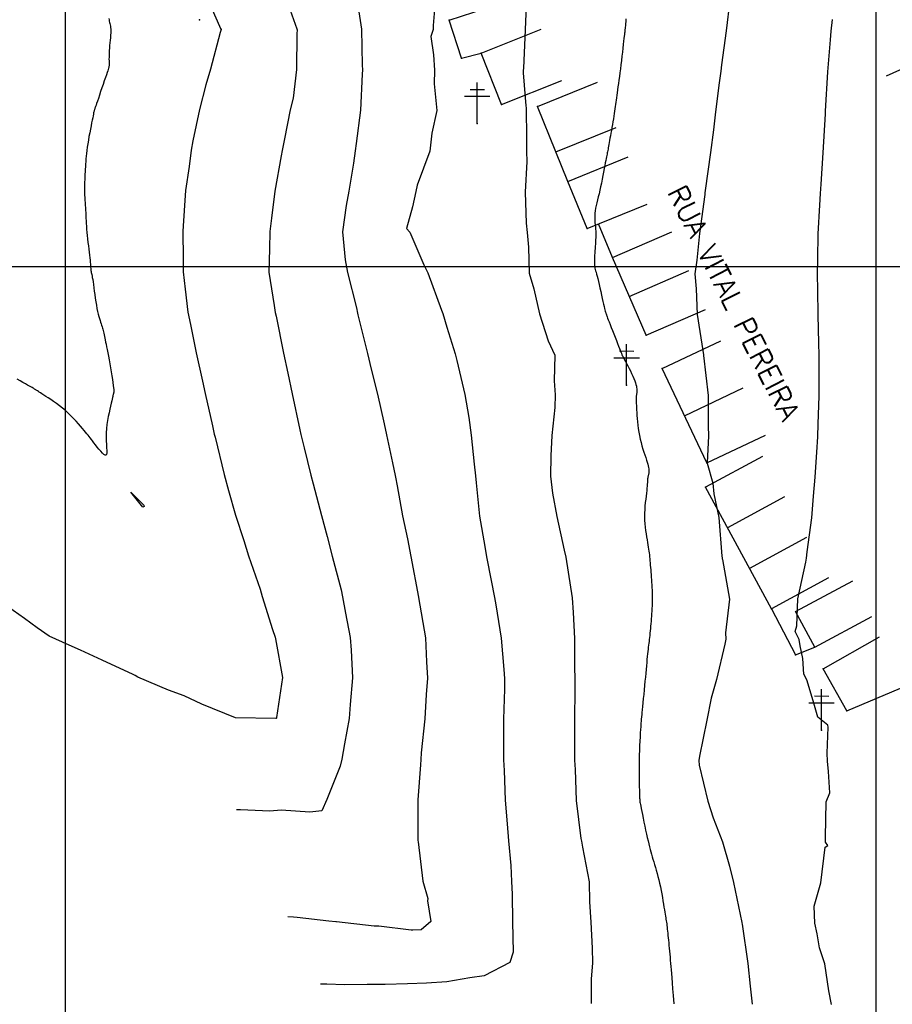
# Model space of a CAD drawing. Header units: millimetres. Extents: x 196436 to 199900, y 8705373 to 8708636.
# Tile 123 of 238: x 198294 to 198402, y 8706209 to 8706330. Entities that reach past the tile are written whole.
import ezdxf
from ezdxf.enums import TextEntityAlignment as Align

# ---------------------------------------------------------------- set-up
doc = ezdxf.new("R2010")
doc.units = ezdxf.units.MM
doc.header["$LTSCALE"] = 5
for name, color, linetype in [('$CURVAS1', 30, 'Continuous'), ('$CURVAS2', 40, 'Continuous'), ('CASA', 6, 'Continuous'), ('CERCA', 3, 'CERCA_LINE'), ('MALHA', 9, 'Continuous'), ('POSTE', 3, 'Continuous'), ('TXT_NRUA', 3, 'Continuous')]:
    doc.layers.add(name, color=color, linetype=linetype)
doc.styles.add('GEOSIS', font='ROMANS.SHX')
doc.linetypes.add('CERCA_LINE', pattern='A,0.5,-0.2,["X",Standard,S=0.1,R=0,X=-0.1,Y=-0.05],-0.25', length=0.95)

# ---------------------------------------------------------------- blocks, each defined once
blk = doc.blocks.new('A$C09C844D8')
at = {"layer": 'CASA'}
for points in [[(0, 8), (0, 0)], [(0, 8), (5, 8)], [(5, 8), (5, 0)]]:
    blk.add_lwpolyline(points, dxfattribs=at)
blk = doc.blocks.new('C')
at = {"layer": 'CASA'}
blk.add_lwpolyline([(0, 0), (0, 8)], dxfattribs=at)

msp = doc.modelspace()

# ---------------------------------------------------------------- linework, layer by layer
at = {"layer": '$CURVAS1'}
for points in [[(198318.151, 8706331.697, 700), (198319.046, 8706329.629, 700), (198319.192, 8706329.347, 700), (198319.258, 8706329.244, 700), (198319.14, 8706328.873, 700), (198317.931, 8706324.353, 700), (198317.357, 8706322.389, 700), (198316.569, 8706319.359, 700), (198315.777, 8706315.496, 700), (198315.565, 8706314.363, 700), (198315.311, 8706312.326, 700), (198314.877, 8706309.366, 700), (198314.726, 8706307.533, 700), (198314.511, 8706304.367, 700), (198314.582, 8706300.97, 700), (198314.582, 8706299.367, 700), (198314.837, 8706297.219, 700), (198315.168, 8706294.364, 700), (198315.483, 8706292.84, 700), (198316.193, 8706289.36, 700), (198316.971, 8706285.87, 700), (198317.301, 8706284.355, 700), (198318.192, 8706280.346, 700), (198318.414, 8706279.35, 700), (198318.502, 8706278.985, 700), (198319.637, 8706274.345, 700), (198320.183, 8706272.399, 700), (198321.037, 8706269.339, 700), (198322.065, 8706266.208, 700), (198322.645, 8706264.331, 700), (198324.05, 8706260.222, 700), (198324.325, 8706259.324, 700), (198325.605, 8706255.269, 700), (198325.901, 8706254.317, 700), (198325.972, 8706254.11, 700), (198326.828, 8706249.313, 700), (198326.083, 8706244.417, 700), (198326.071, 8706244.316, 700), (198326.054, 8706244.271, 700), (198326.01, 8706244.274, 700), (198321.032, 8706244.338, 700), (198321.032, 8706244.338, 700), (198321.032, 8706244.338, 700), (198316.883, 8706246.044, 700), (198314.69, 8706247.075, 700), (198312.75, 8706247.78, 700), (198308.982, 8706249.391, 700), (198308.645, 8706249.573, 700), (198308.408, 8706249.689, 700), (198304.591, 8706251.467, 700), (198301.924, 8706252.712, 700), (198300.514, 8706253.314, 700), (198298.031, 8706254.439, 700), (198296.583, 8706255.45, 700), (198294.999, 8706256.626, 700), (198292.907, 8706258.091, 700)], [(198369.182, 8706330.546, 705), (198369.15, 8706330.202, 705), (198369.124, 8706329.922, 705), (198369.104, 8706329.7, 705), (198369.088, 8706329.529, 705), (198369.075, 8706329.401, 705), (198369.066, 8706329.307, 705), (198369.06, 8706329.239, 705), (198369.054, 8706329.189, 705), (198369.05, 8706329.15, 705), (198369.046, 8706329.113, 705), (198369.041, 8706329.068, 705), (198369.034, 8706329.007, 705), (198369.024, 8706328.921, 705), (198369.01, 8706328.8, 705), (198368.991, 8706328.636, 705), (198368.967, 8706328.419, 705), (198368.935, 8706328.141, 705), (198368.896, 8706327.795, 705), (198368.851, 8706327.39, 705), (198368.799, 8706326.938, 705), (198368.743, 8706326.45, 705), (198368.684, 8706325.939, 705), (198368.622, 8706325.416, 705), (198368.559, 8706324.892, 705), (198368.495, 8706324.38, 705), (198368.432, 8706323.889, 705), (198368.37, 8706323.422, 705), (198368.31, 8706322.978, 705), (198368.252, 8706322.558, 705), (198368.197, 8706322.162, 705), (198368.145, 8706321.789, 705), (198368.095, 8706321.441, 705), (198368.05, 8706321.116, 705), (198368.009, 8706320.815, 705), (198367.97, 8706320.532, 705), (198367.934, 8706320.261, 705), (198367.898, 8706319.997, 705), (198367.861, 8706319.732, 705), (198367.822, 8706319.462, 705), (198367.78, 8706319.179, 705), (198367.733, 8706318.879, 705), (198367.681, 8706318.557, 705), (198367.625, 8706318.217, 705), (198367.566, 8706317.865, 705), (198367.504, 8706317.507, 705), (198367.442, 8706317.148, 705), (198367.38, 8706316.796, 705), (198367.321, 8706316.455, 705), (198367.264, 8706316.132, 705), (198367.211, 8706315.831, 705), (198367.163, 8706315.553, 705), (198367.118, 8706315.297, 705), (198367.076, 8706315.061, 705), (198367.037, 8706314.844, 705), (198367.001, 8706314.646, 705), (198366.967, 8706314.465, 705), (198366.935, 8706314.301, 705), (198366.905, 8706314.15, 705), (198366.874, 8706314.006, 705), (198366.843, 8706313.86, 705), (198366.809, 8706313.703, 705), (198366.772, 8706313.527, 705), (198366.731, 8706313.323, 705), (198366.683, 8706313.082, 705), (198366.629, 8706312.795, 705), (198366.566, 8706312.457, 705), (198366.496, 8706312.075, 705), (198366.419, 8706311.659, 705), (198366.336, 8706311.218, 705), (198366.248, 8706310.763, 705), (198366.155, 8706310.302, 705), (198366.059, 8706309.847, 705), (198365.961, 8706309.407, 705), (198365.861, 8706308.989, 705), (198365.762, 8706308.594, 705), (198365.667, 8706308.22, 705), (198365.578, 8706307.864, 705), (198365.498, 8706307.525, 705), (198365.43, 8706307.199, 705), (198365.377, 8706306.886, 705), (198365.341, 8706306.583, 705), (198365.323, 8706306.287, 705), (198365.322, 8706305.999, 705), (198365.333, 8706305.716, 705), (198365.354, 8706305.439, 705), (198365.379, 8706305.166, 705), (198365.406, 8706304.897, 705), (198365.43, 8706304.631, 705), (198365.449, 8706304.366, 705), (198365.458, 8706304.103, 705), (198365.459, 8706303.84, 705), (198365.453, 8706303.577, 705), (198365.442, 8706303.313, 705), (198365.426, 8706303.047, 705), (198365.406, 8706302.778, 705), (198365.385, 8706302.506, 705), (198365.364, 8706302.23, 705), (198365.343, 8706301.95, 705), (198365.324, 8706301.669, 705), (198365.308, 8706301.391, 705), (198365.296, 8706301.119, 705), (198365.289, 8706300.858, 705), (198365.287, 8706300.61, 705), (198365.292, 8706300.381, 705), (198365.304, 8706300.172, 705), (198365.325, 8706299.987, 705), (198365.355, 8706299.817, 705), (198365.393, 8706299.651, 705), (198365.439, 8706299.48, 705), (198365.493, 8706299.292, 705), (198365.556, 8706299.078, 705), (198365.627, 8706298.827, 705), (198365.705, 8706298.529, 705), (198365.791, 8706298.178, 705), (198365.883, 8706297.783, 705), (198365.978, 8706297.361, 705), (198366.073, 8706296.925, 705), (198366.168, 8706296.491, 705), (198366.258, 8706296.074, 705), (198366.343, 8706295.687, 705), (198366.419, 8706295.346, 705), (198366.485, 8706295.063, 705), (198366.541, 8706294.833, 705), (198366.588, 8706294.649, 705), (198366.628, 8706294.506, 705), (198366.661, 8706294.395, 705), (198366.688, 8706294.309, 705), (198366.711, 8706294.243, 705), (198366.73, 8706294.187, 705), (198366.746, 8706294.136, 705), (198366.764, 8706294.082, 705), (198366.786, 8706294.014, 705), (198366.816, 8706293.926, 705), (198366.858, 8706293.808, 705), (198366.915, 8706293.652, 705), (198366.991, 8706293.449, 705), (198367.09, 8706293.19, 705), (198367.213, 8706292.872, 705), (198367.356, 8706292.506, 705), (198367.512, 8706292.108, 705), (198367.675, 8706291.693, 705), (198367.84, 8706291.277, 705), (198367.998, 8706290.875, 705), (198368.145, 8706290.505, 705), (198368.274, 8706290.18, 705), (198368.379, 8706289.913, 705), (198368.463, 8706289.702, 705), (198368.527, 8706289.538, 705), (198368.576, 8706289.414, 705), (198368.611, 8706289.324, 705), (198368.635, 8706289.261, 705), (198368.652, 8706289.217, 705), (198368.663, 8706289.185, 705), (198368.672, 8706289.159, 705), (198368.68, 8706289.137, 705), (198368.685, 8706289.12, 705), (198368.69, 8706289.106, 705), (198368.694, 8706289.095, 705), (198368.697, 8706289.086, 705), (198368.7, 8706289.078, 705), (198368.703, 8706289.072, 705), (198368.707, 8706289.064, 705), (198368.715, 8706289.052, 705), (198368.73, 8706289.027, 705), (198368.754, 8706288.985, 705), (198368.791, 8706288.918, 705), (198368.844, 8706288.822, 705), (198368.916, 8706288.69, 705), (198369.009, 8706288.516, 705), (198369.126, 8706288.297, 705), (198369.263, 8706288.038, 705), (198369.412, 8706287.751, 705), (198369.569, 8706287.443, 705), (198369.727, 8706287.124, 705), (198369.881, 8706286.804, 705), (198370.025, 8706286.492, 705), (198370.152, 8706286.197, 705), (198370.258, 8706285.927, 705), (198370.344, 8706285.683, 705), (198370.412, 8706285.462, 705), (198370.464, 8706285.264, 705), (198370.5, 8706285.087, 705), (198370.524, 8706284.931, 705), (198370.537, 8706284.793, 705), (198370.541, 8706284.673, 705), (198370.538, 8706284.568, 705), (198370.529, 8706284.476, 705), (198370.516, 8706284.391, 705), (198370.5, 8706284.311, 705), (198370.483, 8706284.23, 705), (198370.467, 8706284.144, 705), (198370.452, 8706284.05, 705), (198370.441, 8706283.944, 705), (198370.435, 8706283.821, 705), (198370.433, 8706283.68, 705), (198370.435, 8706283.517, 705), (198370.441, 8706283.332, 705), (198370.45, 8706283.122, 705), (198370.463, 8706282.885, 705), (198370.477, 8706282.62, 705), (198370.494, 8706282.323, 705), (198370.513, 8706281.995, 705), (198370.535, 8706281.639, 705), (198370.562, 8706281.258, 705), (198370.597, 8706280.859, 705), (198370.64, 8706280.444, 705), (198370.693, 8706280.02, 705), (198370.759, 8706279.59, 705), (198370.838, 8706279.159, 705), (198370.933, 8706278.731, 705), (198371.04, 8706278.31, 705), (198371.154, 8706277.9, 705), (198371.273, 8706277.505, 705), (198371.392, 8706277.127, 705), (198371.507, 8706276.771, 705), (198371.614, 8706276.439, 705), (198371.71, 8706276.137, 705), (198371.792, 8706275.866, 705), (198371.859, 8706275.625, 705), (198371.913, 8706275.411, 705), (198371.954, 8706275.223, 705), (198371.983, 8706275.057, 705), (198372.002, 8706274.911, 705), (198372.01, 8706274.784, 705), (198372.01, 8706274.672, 705), (198372.003, 8706274.573, 705), (198371.989, 8706274.484, 705), (198371.97, 8706274.402, 705), (198371.948, 8706274.322, 705), (198371.924, 8706274.241, 705), (198371.901, 8706274.156, 705), (198371.88, 8706274.063, 705), (198371.861, 8706273.959, 705), (198371.847, 8706273.84, 705), (198371.836, 8706273.704, 705), (198371.827, 8706273.548, 705), (198371.817, 8706273.369, 705), (198371.805, 8706273.165, 705), (198371.789, 8706272.933, 705), (198371.768, 8706272.671, 705), (198371.738, 8706272.376, 705), (198371.701, 8706272.047, 705), (198371.658, 8706271.687, 705), (198371.612, 8706271.301, 705), (198371.568, 8706270.894, 705), (198371.528, 8706270.47, 705), (198371.497, 8706270.035, 705), (198371.477, 8706269.594, 705), (198371.473, 8706269.151, 705), (198371.486, 8706268.71, 705), (198371.514, 8706268.276, 705), (198371.555, 8706267.851, 705), (198371.606, 8706267.439, 705), (198371.662, 8706267.044, 705), (198371.721, 8706266.668, 705), (198371.781, 8706266.315, 705), (198371.836, 8706265.988, 705), (198371.887, 8706265.689, 705), (198371.931, 8706265.415, 705), (198371.97, 8706265.159, 705), (198372.005, 8706264.917, 705), (198372.037, 8706264.683, 705), (198372.065, 8706264.453, 705), (198372.091, 8706264.22, 705), (198372.116, 8706263.98, 705), (198372.14, 8706263.729, 705), (198372.163, 8706263.466, 705), (198372.185, 8706263.193, 705), (198372.207, 8706262.91, 705), (198372.229, 8706262.619, 705), (198372.251, 8706262.32, 705), (198372.273, 8706262.015, 705), (198372.295, 8706261.705, 705), (198372.317, 8706261.39, 705), (198372.339, 8706261.072, 705), (198372.36, 8706260.751, 705), (198372.379, 8706260.428, 705), (198372.395, 8706260.103, 705), (198372.408, 8706259.777, 705), (198372.416, 8706259.451, 705), (198372.42, 8706259.125, 705), (198372.418, 8706258.801, 705), (198372.411, 8706258.478, 705), (198372.399, 8706258.156, 705), (198372.384, 8706257.836, 705), (198372.366, 8706257.517, 705), (198372.344, 8706257.2, 705), (198372.321, 8706256.885, 705), (198372.297, 8706256.571, 705), (198372.272, 8706256.26, 705), (198372.246, 8706255.952, 705), (198372.22, 8706255.65, 705), (198372.193, 8706255.353, 705), (198372.166, 8706255.065, 705), (198372.138, 8706254.785, 705), (198372.11, 8706254.517, 705), (198372.082, 8706254.261, 705), (198372.053, 8706254.017, 705), (198372.024, 8706253.781, 705), (198371.995, 8706253.549, 705), (198371.965, 8706253.314, 705), (198371.935, 8706253.071, 705), (198371.904, 8706252.815, 705), (198371.873, 8706252.54, 705), (198371.84, 8706252.242, 705), (198371.807, 8706251.915, 705), (198371.773, 8706251.559, 705), (198371.737, 8706251.176, 705), (198371.7, 8706250.766, 705), (198371.66, 8706250.329, 705), (198371.618, 8706249.867, 705), (198371.574, 8706249.38, 705), (198371.527, 8706248.869, 705), (198371.476, 8706248.336, 705), (198371.424, 8706247.793, 705), (198371.372, 8706247.251, 705), (198371.32, 8706246.723, 705), (198371.27, 8706246.222, 705), (198371.224, 8706245.759, 705), (198371.183, 8706245.347, 705), (198371.148, 8706244.999, 705), (198371.12, 8706244.723, 705), (198371.099, 8706244.513, 705), (198371.083, 8706244.361, 705), (198371.072, 8706244.256, 705), (198371.065, 8706244.189, 705), (198371.061, 8706244.151, 705), (198371.059, 8706244.132, 705), (198371.058, 8706244.123, 705), (198371.057, 8706244.115, 705), (198371.056, 8706244.097, 705), (198371.053, 8706244.06, 705), (198371.049, 8706243.995, 705), (198371.041, 8706243.892, 705), (198371.031, 8706243.741, 705), (198371.017, 8706243.532, 705), (198370.998, 8706243.257, 705), (198370.974, 8706242.907, 705), (198370.947, 8706242.492, 705), (198370.918, 8706242.019, 705), (198370.888, 8706241.499, 705), (198370.86, 8706240.943, 705), (198370.835, 8706240.36, 705), (198370.814, 8706239.759, 705), (198370.799, 8706239.152, 705), (198370.791, 8706238.548, 705), (198370.79, 8706237.955, 705), (198370.793, 8706237.381, 705), (198370.801, 8706236.837, 705), (198370.811, 8706236.329, 705), (198370.823, 8706235.866, 705), (198370.835, 8706235.457, 705), (198370.846, 8706235.111, 705), (198370.855, 8706234.832, 705), (198370.862, 8706234.615, 705), (198370.867, 8706234.452, 705), (198370.871, 8706234.334, 705), (198370.874, 8706234.251, 705), (198370.876, 8706234.195, 705), (198370.878, 8706234.158, 705), (198370.88, 8706234.131, 705), (198370.883, 8706234.105, 705), (198370.887, 8706234.07, 705), (198370.896, 8706234.018, 705), (198370.91, 8706233.939, 705), (198370.932, 8706233.824, 705), (198370.963, 8706233.665, 705), (198371.005, 8706233.45, 705), (198371.06, 8706233.173, 705), (198371.13, 8706232.826, 705), (198371.212, 8706232.421, 705), (198371.303, 8706231.972, 705), (198371.401, 8706231.494, 705), (198371.503, 8706231.001, 705), (198371.607, 8706230.509, 705), (198371.71, 8706230.031, 705), (198371.809, 8706229.583, 705), (198371.902, 8706229.174, 705), (198371.991, 8706228.802, 705), (198372.076, 8706228.459, 705), (198372.159, 8706228.138, 705), (198372.242, 8706227.832, 705), (198372.326, 8706227.533, 705), (198372.414, 8706227.233, 705), (198372.505, 8706226.926, 705), (198372.602, 8706226.606, 705), (198372.703, 8706226.271, 705), (198372.808, 8706225.922, 705), (198372.914, 8706225.558, 705), (198373.02, 8706225.179, 705), (198373.125, 8706224.786, 705), (198373.228, 8706224.379, 705), (198373.327, 8706223.958, 705), (198373.421, 8706223.523, 705), (198373.51, 8706223.082, 705), (198373.593, 8706222.64, 705), (198373.67, 8706222.206, 705), (198373.742, 8706221.787, 705), (198373.808, 8706221.389, 705), (198373.868, 8706221.02, 705), (198373.922, 8706220.687, 705), (198373.971, 8706220.394, 705), (198374.014, 8706220.138, 705), (198374.052, 8706219.911, 705), (198374.087, 8706219.705, 705), (198374.118, 8706219.514, 705), (198374.148, 8706219.331, 705), (198374.175, 8706219.148, 705), (198374.202, 8706218.959, 705), (198374.228, 8706218.757, 705), (198374.255, 8706218.542, 705), (198374.282, 8706218.312, 705), (198374.309, 8706218.067, 705), (198374.336, 8706217.808, 705), (198374.364, 8706217.534, 705), (198374.393, 8706217.245, 705), (198374.423, 8706216.94, 705), (198374.454, 8706216.62, 705), (198374.485, 8706216.285, 705), (198374.518, 8706215.939, 705), (198374.551, 8706215.582, 705), (198374.583, 8706215.215, 705), (198374.616, 8706214.842, 705), (198374.649, 8706214.463, 705), (198374.681, 8706214.08, 705), (198374.713, 8706213.691, 705), (198374.746, 8706213.278, 705), (198374.781, 8706212.82, 705), (198374.822, 8706212.295, 705), (198374.868, 8706211.683, 705), (198374.924, 8706210.961, 705), (198374.989, 8706210.107, 705), (198375.066, 8706209.101, 705)]]:
    msp.add_polyline3d(points, dxfattribs=at)
at = {"layer": '$CURVAS2'}
for points in [[(198335.929, 8706333.289, 702), (198336.581, 8706329.271, 702), (198336.664, 8706324.83, 702), (198336.686, 8706324.271, 702), (198336.652, 8706323.727, 702), (198336.424, 8706319.272, 702), (198335.902, 8706315.155, 702), (198335.795, 8706314.274, 702), (198335.57, 8706312.752, 702), (198335.006, 8706309.278, 702), (198334.694, 8706307.51, 702), (198334.209, 8706304.281, 702), (198334.546, 8706300.812, 702), (198334.848, 8706299.278, 702), (198335.929, 8706294.923, 702), (198336.076, 8706294.273, 702), (198336.129, 8706294.031, 702), (198337.316, 8706289.267, 702), (198337.76, 8706287.343, 702), (198338.54, 8706284.262, 702), (198339.364, 8706280.604, 702), (198339.666, 8706279.257, 702), (198340.389, 8706275.816, 702), (198340.726, 8706274.252, 702), (198340.85, 8706273.621, 702), (198340.893, 8706273.357, 702), (198340.954, 8706272.977, 702), (198341.629, 8706269.248, 702), (198342.224, 8706266.437, 702), (198342.645, 8706264.244, 702), (198343.605, 8706259.254, 702), (198343.607, 8706259.24, 702), (198343.613, 8706259.208, 702), (198344.464, 8706254.236, 702), (198344.577, 8706251.264, 702), (198344.698, 8706249.235, 702), (198344.555, 8706247.215, 702), (198344.366, 8706244.236, 702), (198343.925, 8706240.061, 702), (198343.869, 8706239.238, 702), (198343.837, 8706238.577, 702), (198343.505, 8706234.24, 702), (198343.527, 8706229.361, 702), (198343.53, 8706229.24, 702), (198343.55, 8706229.07, 702), (198344.123, 8706224.237, 702), (198344.735, 8706222.077, 702), (198344.716, 8706221.8, 702), (198345.122, 8706219.233, 702), (198343.924, 8706218.225, 702), (198342.894, 8706218.195, 702), (198342.674, 8706218.171, 702), (198338.715, 8706218.67, 702), (198338.123, 8706218.671, 702), (198333.463, 8706219.201, 702), (198333.382, 8706219.205, 702), (198332.517, 8706219.288, 702), (198328.65, 8706219.755, 702), (198328.194, 8706219.769, 702), (198327.5, 8706219.835, 702)], [(198356.903, 8706333.219, 704), (198356.765, 8706329.183, 704), (198356.534, 8706324.484, 704), (198356.517, 8706324.184, 704), (198356.5, 8706323.908, 704), (198356.849, 8706319.82, 704), (198356.892, 8706319.571, 704), (198356.903, 8706315.806, 704), (198356.932, 8706315.359, 704), (198356.912, 8706314.178, 704), (198356.939, 8706312.969, 704), (198356.76, 8706309.182, 704), (198356.888, 8706305.359, 704), (198357.01, 8706304.181, 704), (198357.171, 8706302.411, 704), (198357.246, 8706299.18, 704), (198357.802, 8706297.254, 704), (198358.503, 8706294.175, 704), (198359.574, 8706290.846, 704), (198360.413, 8706289.081, 704), (198360.335, 8706285.925, 704), (198360.468, 8706284.166, 704), (198360.422, 8706282.61, 704), (198360.053, 8706279.168, 704), (198359.927, 8706276.663, 704), (198359.86, 8706274.169, 704), (198360.11, 8706272.08, 704), (198360.652, 8706269.165, 704), (198361.566, 8706265.047, 704), (198361.781, 8706264.16, 704), (198362.04, 8706262.3, 704), (198362.555, 8706259.157, 704), (198362.684, 8706257.344, 704), (198362.819, 8706254.155, 704), (198362.839, 8706250.598, 704), (198362.88, 8706249.155, 704), (198362.889, 8706247.838, 704), (198362.845, 8706244.155, 704), (198362.851, 8706240.484, 704), (198362.843, 8706239.155, 704), (198362.919, 8706237.983, 704), (198363.044, 8706234.154, 704), (198363.634, 8706229.485, 704), (198363.678, 8706229.151, 704), (198363.838, 8706228.4, 704), (198364.654, 8706224.147, 704), (198364.696, 8706221.672, 704), (198364.853, 8706219.146, 704), (198365.007, 8706215.948, 704), (198365.069, 8706214.145, 704), (198364.88, 8706212.123, 704), (198364.874, 8706209.146, 704)], [(198345.637, 8706332.667, 703), (198345.417, 8706329.742, 703), (198345.424, 8706329.232, 703), (198345.121, 8706328.373, 703), (198345.461, 8706326.09, 703), (198345.572, 8706324.232, 703), (198345.518, 8706322.518, 703), (198345.854, 8706319.23, 703), (198345.247, 8706316.436, 703), (198344.982, 8706314.234, 703), (198343.426, 8706310.029, 703), (198343.251, 8706309.242, 703), (198342.862, 8706307.35, 703), (198342.105, 8706304.675, 703), (198342.529, 8706304.245, 703), (198344.258, 8706300.199, 703), (198344.751, 8706299.235, 703), (198346.448, 8706294.619, 703), (198346.585, 8706294.227, 703), (198347.1, 8706292.511, 703), (198348.123, 8706289.22, 703), (198348.325, 8706288.419, 703), (198349.289, 8706284.215, 703), (198349.793, 8706281.41, 703), (198350.1, 8706279.211, 703), (198350.45, 8706275.649, 703), (198350.619, 8706274.209, 703), (198350.719, 8706273.328, 703), (198351.106, 8706269.207, 703), (198351.76, 8706265.474, 703), (198351.993, 8706264.203, 703), (198352.569, 8706261.274, 703), (198352.981, 8706259.198, 703), (198353.145, 8706258.302, 703), (198353.785, 8706254.195, 703), (198354.131, 8706250.337, 703), (198354.2, 8706249.193, 703), (198354.198, 8706247.892, 703), (198354.063, 8706244.194, 703), (198354.087, 8706240.337, 703), (198354.079, 8706239.193, 703), (198354.163, 8706237.876, 703), (198354.267, 8706234.193, 703), (198354.516, 8706231.273, 703), (198354.69, 8706229.191, 703), (198354.965, 8706226.164, 703), (198355.079, 8706224.189, 703), (198355.153, 8706222.62, 703), (198355.177, 8706219.188, 703), (198355.278, 8706215.443, 703), (198354.87, 8706214.19, 703), (198351.714, 8706212.562, 703), (198349.942, 8706212.311, 703), (198347.094, 8706211.814, 703), (198344.6, 8706211.656, 703), (198342.224, 8706211.574, 703), (198339.496, 8706211.473, 703), (198337.284, 8706211.475, 703), (198334.461, 8706211.425, 703), (198332.27, 8706211.525, 703), (198331.506, 8706211.528, 703)], [(198382.004, 8706332.904, 706), (198381.537, 8706329.074, 706), (198380.978, 8706324.892, 706), (198380.868, 8706324.077, 706), (198380.674, 8706322.674, 706), (198380.229, 8706319.08, 706), (198379.964, 8706316.853, 706), (198379.592, 8706314.082, 706), (198378.959, 8706309.368, 706), (198378.926, 8706309.085, 706), (198378.907, 8706308.903, 706), (198378.233, 8706304.088, 706), (198377.937, 8706300.775, 706), (198377.658, 8706299.091, 706), (198377.848, 8706297.257, 706), (198377.97, 8706294.089, 706), (198378.745, 8706289.119, 706), (198378.749, 8706289.086, 706), (198378.753, 8706289.036, 706), (198379.337, 8706284.083, 706), (198379.325, 8706280.353, 706), (198379.34, 8706279.083, 706), (198379.206, 8706275.837, 706), (198379.206, 8706275.755, 706), (198379.88, 8706273.312, 706), (198380.009, 8706271.968, 706), (198380.651, 8706269.077, 706), (198381.013, 8706264.291, 706), (198381.034, 8706264.076, 706), (198381.059, 8706263.956, 706), (198381.089, 8706263.893, 706), (198381.968, 8706258.976, 706), (198381.458, 8706254.833, 706), (198381.501, 8706254.074, 706), (198381.391, 8706253.436, 706), (198380.36, 8706249.078, 706), (198379.695, 8706246.777, 706), (198379.155, 8706244.084, 706), (198378.238, 8706239.635, 706), (198378.172, 8706239.088, 706), (198378.218, 8706238.509, 706), (198379.278, 8706234.083, 706), (198379.953, 8706232.029, 706), (198381.102, 8706229.075, 706), (198381.951, 8706226.069, 706), (198382.427, 8706224.069, 706), (198383.459, 8706219.138, 706), (198383.472, 8706219.065, 706), (198383.498, 8706218.912, 706), (198384.226, 8706214.061, 706), (198384.502, 8706211.289, 706), (198384.757, 8706209.059, 706)], [(198305.4, 8706330.608, 699), (198305.429, 8706330.43, 699), (198305.462, 8706330.266, 699), (198305.498, 8706330.112, 699), (198305.535, 8706329.962, 699), (198305.569, 8706329.81, 699), (198305.6, 8706329.649, 699), (198305.625, 8706329.474, 699), (198305.641, 8706329.278, 699), (198305.647, 8706329.055, 699), (198305.64, 8706328.802, 699), (198305.624, 8706328.522, 699), (198305.599, 8706328.222, 699), (198305.57, 8706327.907, 699), (198305.539, 8706327.585, 699), (198305.507, 8706327.262, 699), (198305.479, 8706326.943, 699), (198305.455, 8706326.636, 699), (198305.439, 8706326.345, 699), (198305.43, 8706326.072, 699), (198305.426, 8706325.819, 699), (198305.425, 8706325.586, 699), (198305.427, 8706325.375, 699), (198305.429, 8706325.186, 699), (198305.431, 8706325.021, 699), (198305.431, 8706324.881, 699), (198305.427, 8706324.764, 699), (198305.417, 8706324.661, 699), (198305.399, 8706324.559, 699), (198305.37, 8706324.446, 699), (198305.328, 8706324.311, 699), (198305.27, 8706324.14, 699), (198305.195, 8706323.922, 699), (198305.099, 8706323.645, 699), (198304.981, 8706323.301, 699), (198304.846, 8706322.904, 699), (198304.7, 8706322.471, 699), (198304.548, 8706322.019, 699), (198304.396, 8706321.568, 699), (198304.249, 8706321.134, 699), (198304.114, 8706320.736, 699), (198303.996, 8706320.392, 699), (198303.9, 8706320.113, 699), (198303.823, 8706319.897, 699), (198303.763, 8706319.731, 699), (198303.718, 8706319.607, 699), (198303.684, 8706319.514, 699), (198303.658, 8706319.442, 699), (198303.637, 8706319.382, 699), (198303.619, 8706319.323, 699), (198303.602, 8706319.257, 699), (198303.582, 8706319.176, 699), (198303.56, 8706319.075, 699), (198303.533, 8706318.948, 699), (198303.5, 8706318.79, 699), (198303.46, 8706318.595, 699), (198303.412, 8706318.357, 699), (198303.354, 8706318.071, 699), (198303.286, 8706317.734, 699), (198303.209, 8706317.352, 699), (198303.127, 8706316.938, 699), (198303.042, 8706316.5, 699), (198302.958, 8706316.05, 699), (198302.877, 8706315.598, 699), (198302.803, 8706315.154, 699), (198302.737, 8706314.729, 699), (198302.683, 8706314.331, 699), (198302.639, 8706313.957, 699), (198302.604, 8706313.604, 699), (198302.576, 8706313.268, 699), (198302.553, 8706312.944, 699), (198302.533, 8706312.628, 699), (198302.516, 8706312.317, 699), (198302.499, 8706312.006, 699), (198302.481, 8706311.692, 699), (198302.463, 8706311.374, 699), (198302.445, 8706311.054, 699), (198302.429, 8706310.733, 699), (198302.416, 8706310.411, 699), (198302.406, 8706310.088, 699), (198302.401, 8706309.767, 699), (198302.401, 8706309.447, 699), (198302.408, 8706309.129, 699), (198302.42, 8706308.814, 699), (198302.436, 8706308.5, 699), (198302.455, 8706308.187, 699), (198302.476, 8706307.875, 699), (198302.498, 8706307.564, 699), (198302.518, 8706307.252, 699), (198302.537, 8706306.94, 699), (198302.553, 8706306.626, 699), (198302.567, 8706306.31, 699), (198302.581, 8706305.988, 699), (198302.596, 8706305.658, 699), (198302.613, 8706305.318, 699), (198302.634, 8706304.966, 699), (198302.66, 8706304.599, 699), (198302.693, 8706304.215, 699), (198302.733, 8706303.814, 699), (198302.779, 8706303.401, 699), (198302.829, 8706302.984, 699), (198302.88, 8706302.569, 699), (198302.932, 8706302.164, 699), (198302.981, 8706301.777, 699), (198303.025, 8706301.414, 699), (198303.063, 8706301.083, 699), (198303.093, 8706300.789, 699), (198303.116, 8706300.531, 699), (198303.134, 8706300.304, 699), (198303.148, 8706300.105, 699), (198303.16, 8706299.929, 699), (198303.171, 8706299.774, 699), (198303.183, 8706299.635, 699), (198303.198, 8706299.508, 699), (198303.216, 8706299.389, 699), (198303.239, 8706299.271, 699), (198303.266, 8706299.144, 699), (198303.296, 8706299.002, 699), (198303.331, 8706298.837, 699), (198303.369, 8706298.639, 699), (198303.411, 8706298.401, 699), (198303.456, 8706298.115, 699), (198303.505, 8706297.776, 699), (198303.557, 8706297.393, 699), (198303.612, 8706296.978, 699), (198303.671, 8706296.542, 699), (198303.733, 8706296.098, 699), (198303.799, 8706295.658, 699), (198303.867, 8706295.233, 699), (198303.939, 8706294.835, 699), (198304.013, 8706294.475, 699), (198304.09, 8706294.15, 699), (198304.167, 8706293.858, 699), (198304.243, 8706293.595, 699), (198304.317, 8706293.357, 699), (198304.388, 8706293.141, 699), (198304.455, 8706292.943, 699), (198304.516, 8706292.76, 699), (198304.57, 8706292.588, 699), (198304.618, 8706292.423, 699), (198304.662, 8706292.262, 699), (198304.703, 8706292.102, 699), (198304.742, 8706291.939, 699), (198304.781, 8706291.769, 699), (198304.82, 8706291.589, 699), (198304.862, 8706291.395, 699), (198304.907, 8706291.184, 699), (198304.956, 8706290.952, 699), (198305.009, 8706290.697, 699), (198305.067, 8706290.415, 699), (198305.13, 8706290.104, 699), (198305.197, 8706289.76, 699), (198305.27, 8706289.38, 699), (198305.349, 8706288.962, 699), (198305.433, 8706288.504, 699), (198305.521, 8706288.019, 699), (198305.609, 8706287.522, 699), (198305.694, 8706287.025, 699), (198305.775, 8706286.544, 699), (198305.848, 8706286.094, 699), (198305.91, 8706285.688, 699), (198305.959, 8706285.341, 699), (198305.993, 8706285.063, 699), (198306.013, 8706284.849, 699), (198306.021, 8706284.688, 699), (198306.02, 8706284.569, 699), (198306.011, 8706284.484, 699), (198305.998, 8706284.421, 699), (198305.983, 8706284.371, 699), (198305.967, 8706284.323, 699), (198305.952, 8706284.269, 699), (198305.936, 8706284.2, 699), (198305.918, 8706284.111, 699), (198305.895, 8706283.996, 699), (198305.864, 8706283.848, 699), (198305.823, 8706283.661, 699), (198305.77, 8706283.428, 699), (198305.703, 8706283.144, 699), (198305.62, 8706282.804, 699), (198305.526, 8706282.415, 699), (198305.427, 8706281.984, 699), (198305.329, 8706281.52, 699), (198305.238, 8706281.032, 699), (198305.16, 8706280.527, 699), (198305.101, 8706280.014, 699), (198305.067, 8706279.501, 699), (198305.061, 8706278.998, 699), (198305.076, 8706278.516, 699), (198305.102, 8706278.066, 699), (198305.13, 8706277.662, 699), (198305.148, 8706277.316, 699), (198305.148, 8706277.04, 699), (198305.119, 8706276.847, 699), (198305.052, 8706276.748, 699), (198304.939, 8706276.751, 699), (198304.788, 8706276.843, 699), (198304.606, 8706277.007, 699), (198304.404, 8706277.224, 699), (198304.19, 8706277.477, 699), (198303.973, 8706277.748, 699), (198303.764, 8706278.019, 699), (198303.571, 8706278.272, 699), (198303.401, 8706278.494, 699), (198303.249, 8706278.689, 699), (198303.109, 8706278.866, 699), (198302.975, 8706279.034, 699), (198302.838, 8706279.201, 699), (198302.693, 8706279.376, 699), (198302.533, 8706279.568, 699), (198302.351, 8706279.785, 699), (198302.142, 8706280.035, 699), (198301.906, 8706280.312, 699), (198301.645, 8706280.612, 699), (198301.362, 8706280.928, 699), (198301.058, 8706281.254, 699), (198300.736, 8706281.585, 699), (198300.398, 8706281.913, 699), (198300.045, 8706282.233, 699), (198299.682, 8706282.54, 699), (198299.312, 8706282.831, 699), (198298.945, 8706283.105, 699), (198298.586, 8706283.36, 699), (198298.242, 8706283.595, 699), (198297.92, 8706283.808, 699), (198297.628, 8706283.998, 699), (198297.371, 8706284.163, 699), (198297.155, 8706284.303, 699), (198296.977, 8706284.419, 699), (198296.831, 8706284.516, 699), (198296.712, 8706284.595, 699), (198296.613, 8706284.661, 699), (198296.531, 8706284.717, 699), (198296.46, 8706284.766, 699), (198296.393, 8706284.81, 699), (198296.327, 8706284.854, 699), (198296.254, 8706284.9, 699), (198296.171, 8706284.951, 699), (198296.07, 8706285.011, 699), (198295.947, 8706285.082, 699), (198295.797, 8706285.168, 699), (198295.613, 8706285.271, 699), (198295.39, 8706285.396, 699), (198295.124, 8706285.544, 699), (198294.818, 8706285.713, 699), (198294.479, 8706285.901, 699), (198294.111, 8706286.106, 699)], [(198327.765, 8706331.609, 701), (198328.59, 8706329.306, 701), (198328.646, 8706329.211, 701), (198328.603, 8706328.709, 701), (198328.558, 8706324.306, 701), (198328.148, 8706320.745, 701), (198327.766, 8706319.31, 701), (198327.069, 8706315.76, 701), (198326.77, 8706314.314, 701), (198326.667, 8706313.652, 701), (198325.873, 8706309.318, 701), (198325.485, 8706305.954, 701), (198325.259, 8706304.32, 701), (198325.218, 8706302.185, 701), (198325.127, 8706299.321, 701), (198325.807, 8706295.213, 701), (198325.938, 8706294.317, 701), (198326.031, 8706293.88, 701), (198326.952, 8706289.313, 701), (198327.483, 8706286.84, 701), (198328.01, 8706284.308, 701), (198328.977, 8706279.883, 701), (198329.103, 8706279.303, 701), (198329.497, 8706277.663, 701), (198330.302, 8706274.298, 701), (198330.605, 8706273.191, 701), (198331.613, 8706269.292, 701), (198332.34, 8706266.708, 701), (198332.956, 8706264.286, 701), (198334.039, 8706260.156, 701), (198334.237, 8706259.281, 701), (198334.6, 8706257.257, 701), (198335.169, 8706254.276, 701), (198335.272, 8706252.683, 701), (198335.441, 8706249.275, 701), (198335.175, 8706246.006, 701), (198335.051, 8706244.277, 701), (198334.459, 8706241.161, 701), (198334.136, 8706239.281, 701), (198333.953, 8706238.388, 701), (198332.271, 8706234.289, 701), (198331.681, 8706232.894, 701), (198330.2, 8706232.735, 701), (198326.651, 8706232.975, 701), (198325.256, 8706232.869, 701), (198321.644, 8706233.011, 701), (198321.149, 8706233.008, 701)], [(198394.536, 8706209.016, 707), (198394.218, 8706210.682, 707), (198393.688, 8706214.02, 707), (198393.051, 8706215.977, 707), (198392.761, 8706217.713, 707), (198392.488, 8706219.025, 707), (198392.38, 8706221.128, 707), (198393.22, 8706224.022, 707), (198393.763, 8706228.419, 707), (198394.075, 8706228.633, 707), (198393.792, 8706229.019, 707), (198393.788, 8706229.658, 707), (198393.857, 8706234.019, 707), (198394.313, 8706235.123, 707), (198394.146, 8706237.733, 707), (198394.048, 8706239.018, 707), (198393.996, 8706239.983, 707), (198394.117, 8706243.198, 707), (198394.096, 8706243.454, 707), (198392.862, 8706244.431, 707), (198392.26, 8706246.462, 707), (198391.495, 8706249.03, 707), (198391.136, 8706249.754, 707), (198391, 8706251.673, 707), (198390.654, 8706253.221, 707), (198390.537, 8706254.034, 707), (198390.067, 8706254.99, 707), (198390.251, 8706255.699, 707), (198390.375, 8706259.035, 707), (198391.357, 8706263.55, 707), (198391.428, 8706264.03, 707), (198391.523, 8706264.83, 707), (198392.094, 8706269.027, 707), (198392.317, 8706271.698, 707), (198392.522, 8706274.025, 707), (198392.724, 8706277.12, 707), (198392.852, 8706279.024, 707), (198392.896, 8706280.614, 707), (198393.024, 8706284.023, 707), (198393.026, 8706287.63, 707), (198393.009, 8706289.023, 707), (198392.956, 8706290.582, 707), (198392.879, 8706294.024, 707), (198392.828, 8706297.151, 707), (198392.79, 8706299.024, 707), (198392.84, 8706300.906, 707), (198392.898, 8706304.024, 707), (198393.086, 8706307.576, 707), (198393.173, 8706309.023, 707), (198393.253, 8706310.158, 707), (198393.514, 8706314.021, 707), (198393.771, 8706318.844, 707), (198393.782, 8706319.02, 707), (198393.792, 8706319.157, 707), (198394.084, 8706324.019, 707), (198394.425, 8706327.966, 707), (198394.508, 8706329.017, 707), (198394.638, 8706330.473, 707)], [(198309.777, 8706270.423, 699), (198309.58, 8706270.342, 699), (198308.13, 8706272.195, 699), (198309.735, 8706270.582, 699), (198309.777, 8706270.423, 699)]]:
    msp.add_polyline3d(points, dxfattribs=at)
at = {"layer": 'CASA'}
for points in [[(198347.371, 8706330.391), (198354.982, 8706332.858)], [(198348.897, 8706325.684), (198347.371, 8706330.391)], [(198351.308, 8706326.318), (198358.737, 8706329.288)], [(198348.897, 8706325.684), (198351.308, 8706326.318)], [(198353.84, 8706319.984), (198351.308, 8706326.318)], [(198408.584, 8706326.771), (198401.29, 8706323.485)], [(198353.84, 8706319.984), (198361.269, 8706322.953)], [(198358.275, 8706319.742), (198365.69, 8706322.744)], [(198360.543, 8706314.141), (198358.275, 8706319.742)], [(198360.543, 8706314.141), (198367.958, 8706317.143)], [(198362.025, 8706310.506), (198369.435, 8706313.522)], [(198364.393, 8706304.688), (198362.025, 8706310.506)], [(198364.393, 8706304.688), (198371.803, 8706307.704)], [(198367.508, 8706301.1), (198374.846, 8706304.286)], [(198371.66, 8706291.537), (198367.508, 8706301.1)], [(198369.584, 8706296.318), (198376.922, 8706299.504)], [(198371.66, 8706291.537), (198378.998, 8706294.723)], [(198373.655, 8706287.42), (198380.886, 8706290.842)], [(198379.154, 8706275.799), (198373.655, 8706287.42)], [(198376.404, 8706281.61), (198383.635, 8706285.032)], [(198379.154, 8706275.799), (198386.385, 8706279.221)], [(198387.119, 8706257.791), (198378.99, 8706272.783)], [(198393.486, 8706250.401), (198400.443, 8706254.351)], [(198396.434, 8706245.209), (198393.486, 8706250.401)], [(198396.434, 8706245.209), (198403.801, 8706248.328)]]:
    msp.add_lwpolyline(points, dxfattribs=at)
for p in [(198347.372, 8706330.39, 703.194), (198348.898, 8706325.683, 703.466), (198351.309, 8706326.317, 703.566), (198353.841, 8706319.982, 703.641), (198358.276, 8706319.741, 704.17), (198360.543, 8706314.14, 704.443), (198362.026, 8706310.505, 704.59), (198364.394, 8706304.687, 704.71), (198367.509, 8706301.099, 705.498), (198371.661, 8706291.536, 705.581), (198373.655, 8706287.419, 705.585), (198379.155, 8706275.798, 705.996), (198378.991, 8706272.782, 705.902), (198387.12, 8706257.79, 706.835), (198393.487, 8706250.4, 707.206), (198396.435, 8706245.208, 707.293)]:
    msp.add_point(p, dxfattribs=at)
at = {"layer": 'CERCA'}
for points in [[(198362.025, 8706310.506), (198360.543, 8706314.141)], [(198367.508, 8706301.1), (198365.812, 8706305.265)], [(198387.119, 8706257.791), (198390.091, 8706252.139), (198392.475, 8706253.063)]]:
    msp.add_lwpolyline(points, dxfattribs=at)
for p in [(198316.595, 8706330.441, 699.78), (198390.092, 8706252.137, 706.925)]:
    msp.add_point(p, dxfattribs=at)
at = {"layer": 'MALHA'}
for p, q in [((198300, 8708635.599), (198300, 8705384.785)), ((198300, 8708635.599), (198300, 8705384.785)), ((198400, 8708635.599), (198400, 8705384.785)), ((198400, 8708635.599), (198400, 8705384.785)), ((196441.61, 8706300), (199000, 8706300)), ((196441.61, 8706300), (199000, 8706300))]:
    msp.add_line(p, q, dxfattribs=at)
at = {"layer": 'POSTE'}
for p, q in [((198350.822, 8706317.642), (198350.844, 8706322.682)), ((198349.262, 8706321.009), (198352.411, 8706320.995)), ((198349.965, 8706321.846), (198351.715, 8706321.838)), ((198369.245, 8706285.387), (198369.267, 8706290.427)), ((198368.389, 8706289.591), (198370.139, 8706289.583)), ((198367.685, 8706288.754), (198370.835, 8706288.74)), ((198392.43, 8706247.05), (198394.18, 8706247.042)), ((198393.287, 8706242.846), (198393.309, 8706247.886)), ((198391.727, 8706246.213), (198394.877, 8706246.199))]:
    msp.add_line(p, q, dxfattribs=at)
for p in [(198350.823, 8706317.64, 703.266), (198369.246, 8706285.386, 704.796), (198393.288, 8706242.845, 706.899)]:
    msp.add_point(p, dxfattribs=at)

# ---------------------------------------------------------------- block references
at = {"layer": 'CASA'}
for name, p, rotation in [('C', (198386.023, 8706276.596), 118.4693473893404), ('C', (198388.732, 8706271.599), 118.4693473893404), ('C', (198391.442, 8706266.602), 118.4693473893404), ('C', (198394.152, 8706261.605), 118.4693473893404), ('A$C09C844D8', (198399.516, 8706256.861), 118.3429200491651)]:
    msp.add_blockref(name, p, dxfattribs=dict(at, rotation=rotation))

# ---------------------------------------------------------------- texts
at = {"layer": 'TXT_NRUA', "style": 'GEOSIS'}
msp.add_text('RUA VITAL PEREIRA', height=2.5, rotation=296.64558, dxfattribs=at).set_placement((198373.548, 8706308.842), align=Align.BOTTOM_LEFT)

doc.saveas('drawing.dxf')
